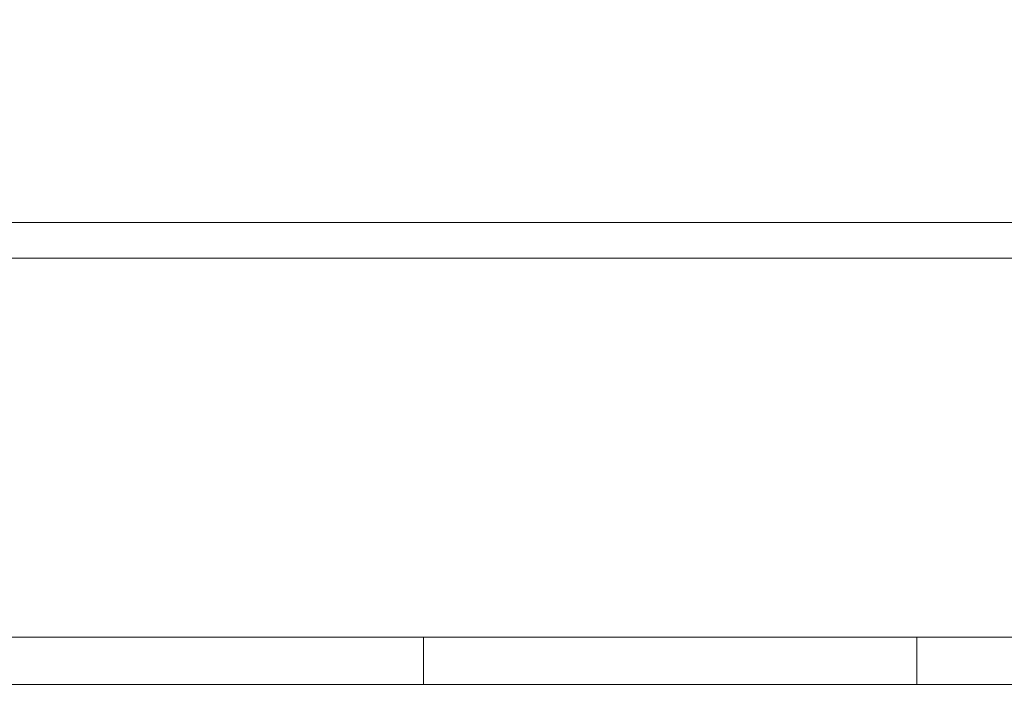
# Model space of a CAD drawing. Extents: x 0 to 59450, y 0 to 42050.
# Tile 220 of 256: x 37588 to 37754, y 30016 to 30132. Entities that reach past the tile are written whole.
import ezdxf

# ---------------------------------------------------------------- set-up
doc = ezdxf.new("R2010")
doc.units = 0
doc.header["$LTSCALE"] = 20
doc.header["$MEASUREMENT"] = 0
doc.layers.get('0').update_dxf_attribs({"linetype": 'CONTINUOUS'})
doc.layers.get('Defpoints').update_dxf_attribs({"linetype": 'CONTINUOUS'})
doc.dimstyles.new('DXF001', dxfattribs={"dimtxt": 3.1, "dimasz": 2, "dimexe": 2, "dimexo": 0.8, "dimgap": 0.09, "dimtad": 1, "dimdsep": 46, "dimtxsty": 'STANDARD', "dimcen": 0.09, "dimazin": 2, "dimtfac": 0.645161, "dimtdec": 4, "dimtmove": 0, "dimatfit": 3, "dimfxl": 1, "dimtvp": 0.66129, "dimtolj": 1, "dimtzin": 0, "dimarcsym": 0})

# ---------------------------------------------------------------- blocks, each defined once
blk = doc.blocks.new('_OPEN')
at = {"color": 0, "linetype": 'ByBlock', "lineweight": -2}
for p, q in [((-1, 0.166667), (0, 0)), ((0, 0), (-1, -0.166667)), ((0, 0), (-1, 0))]:
    blk.add_line(p, q, dxfattribs=at)
blk = doc.blocks.new('*D34')
at = {"color": 0, "linetype": 'Continuous', "lineweight": -2}
for p, q in [((37703.91, 31923.5), (32998.91, 31923.5)), ((33000.91, 29945.5), (33000.91, 31921.5)), ((35949.44, 29943.5), (32998.91, 29943.5))]:
    blk.add_line(p, q, dxfattribs=at)
at = {"layer": 'Defpoints', "color": 0, "linetype": 'Continuous'}
for p in [(33000.91, 31923.5), (37704.71, 31923.5), (35950.24, 29943.5)]:
    blk.add_point(p, dxfattribs=at)
at = {"color": 0, "linetype": 'Continuous', "lineweight": -2, "xscale": 2, "yscale": 2, "zscale": 2}
for p, rotation in [((33000.91, 31923.5), 90), ((33000.91, 29943.5), 270)]:
    blk.add_blockref('_OPEN', p, dxfattribs=dict(at, rotation=rotation))
at = {"color": 0, "linetype": 'Continuous', "lineweight": 13, "insert": (32960.82, 31107.4), "char_height": 80, "attachment_point": 5, "rotation": 90}
blk.add_mtext('\\A1;\\A1;1980', dxfattribs=at)

msp = doc.modelspace()

# ---------------------------------------------------------------- linework, layer by layer
at = {"color": 3, "linetype": 'Continuous', "lineweight": 13}
for p, q in [((36780.239, 30097.504), (38522.841, 30097.504)), ((38522.841, 30091.504), (36780.239, 30091.504)), ((37240.241, 30027.504), (37656.075, 30027.504)), ((37656.075, 30027.504), (37739.406, 30027.504)), ((37656.075, 30027.504), (37656.075, 30019.504)), ((37739.406, 30027.504), (37900.045, 30027.504)), ((37739.406, 30019.504), (37739.406, 30027.504)), ((37656.075, 30019.504), (37239.422, 30019.504)), ((37739.406, 30019.504), (37656.075, 30019.504)), ((37900.045, 30019.504), (37739.406, 30019.504))]:
    msp.add_line(p, q, dxfattribs=at)

# ---------------------------------------------------------------- dimensions: what is measured, and where the dimension line sits
at = {"linetype": 'Continuous', "lineweight": 13}
dim = msp.add_linear_dim(base=(33000.915, 31923.504), p1=(35950.24, 29943.504), p2=(37704.706, 31923.504), angle=90, text='\\A1;1980', dimstyle='DXF001', override={"dimtxt": 80, "dimasz": 2, "dimblk1": 'OPEN', "dimblk2": 'OPEN', "dimsah": 1}, dxfattribs=at)
dim.commit()
dim.dimension.update_dxf_attribs({"geometry": '*D34', "text_midpoint": (33000.915, 31107.404), "dimtype": 160})

doc.saveas('drawing.dxf')
